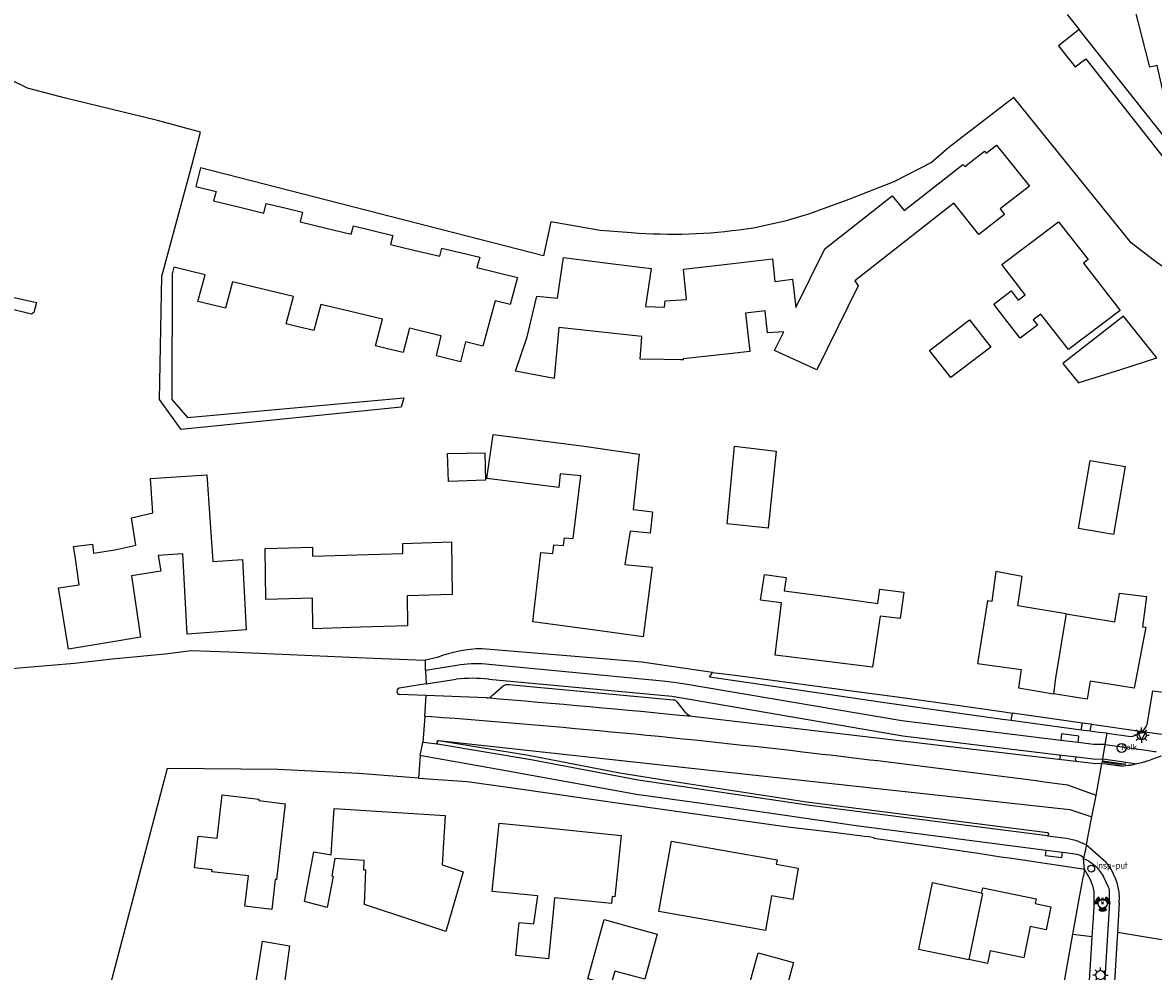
# Model space of a CAD drawing. Extents: x 165936 to 168490, y 440742 to 446306.
# Tile 9 of 78: x 167908 to 168057, y 440992 to 441117. Entities that reach past the tile are written whole.
import ezdxf

# ---------------------------------------------------------------- set-up
doc = ezdxf.new("R2010")
doc.units = 0
doc.header["$LTSCALE"] = 4
doc.layers.get('0').update_dxf_attribs({"linetype": 'CONTINUOUS'})
for name, color, linetype in [('G_OTD', 32, 'CONTINUOUS'), ('G_OWG', 6, 'CONTINUOUS'), ('G_PND', 1, 'CONTINUOUS'), ('G_WGD', 7, 'CONTINUOUS'), ('G_WGI', 1, 'CONTINUOUS')]:
    doc.layers.add(name, color=color, linetype=linetype)
for name, color, linetype, true_color in [('PBRD', 7, 'CONTINUOUS', 0xbd2877), ('PPAL', 7, 'CONTINUOUS', 0xbd2877), ('PPUT', 7, 'CONTINUOUS', 0xbd2877)]:
    doc.layers.add(name, color=color, linetype=linetype, true_color=true_color)
doc.styles.add('ISO', font='ISO')
doc.styles.get("Standard").update_dxf_attribs({"font": 'ISO'})

# ---------------------------------------------------------------- blocks, each defined once
blk = doc.blocks.new('verkeersbord')
at = {"color": 0}
for p, q in [((0.5, 0.32), (-0.5, 0.32)), ((-0.5, 0.32), (0, -0.6)), ((0, -0.6), (0.5, 0.32))]:
    blk.add_line(p, q, dxfattribs=at)
blk = doc.blocks.new('lichtmast')
at = {"color": 0}
for p, q in [((-0.6, 0), (-1, 0)), ((-0.71, 0.71), (-0.42, 0.42)), ((0, 0.6), (0, 1)), ((0.42, 0.42), (0.71, 0.71)), ((0.6, 0), (1, 0)), ((-0.42, -0.42), (-0.71, -0.71)), ((0, -0.6), (0, -1)), ((0.42, -0.42), (0.71, -0.71))]:
    blk.add_line(p, q, dxfattribs=at)
blk.add_circle((0, 0), 0.6, dxfattribs=at)
blk = doc.blocks.new('drukknoppaal')
at = {"linetype": 'ByBlock', "lineweight": -2}
h = blk.add_hatch(color=0, dxfattribs=at)
h.dxf.hatch_style = 1
h.paths.add_polyline_path([(0.15, 0.8), (-0.15, 0.8), (-0.15, -0.1), (0, -0.1, -0.414214), (-0.1, 0, -1), (0.1, 0, -0.414214), (0, -0.1), (0.15, -0.1)])
h.paths.add_polyline_path([(-0.1, 0.3, -1), (0.1, 0.3, -1)], flags=16)
at = {"linetype": 'ByBlock', "lineweight": -2, "true_color": 0x681648}
h = blk.add_hatch(color=219, dxfattribs=at)
h.dxf.hatch_style = 1
h.paths.add_polyline_path([(0.1, 0, 1), (-0.1, 0, 1)])
at = {"color": 0, "linetype": 'ByBlock', "lineweight": -2}
blk.add_attdef('DRUKKNOPPAAL', (0.5, 0.35), '', height=0.5, dxfattribs=at)
blk = doc.blocks.new('verkeerslicht')
at = {"color": 0, "linetype": 'Continuous'}
for p, q in [((-1, 0), (-0.6, 0)), ((-0.3, 0.52), (-0.5, 0.86)), ((0.3, 0.52), (0.5, 0.86)), ((0.6, 0), (1, 0)), ((-0.3, -0.52), (-0.5, -0.86)), ((0.3, -0.52), (0.5, -0.86))]:
    blk.add_line(p, q, dxfattribs=at)
at = {"color": 0}
blk.add_circle((0, 0), 0.6, dxfattribs=at)
at = {"color": 0, "linetype": 'Continuous'}
for radius, start, end in [(0.996, 119.9985, 179.9935), (0.897, 119.9989, 179.9928), (0.797, 119.9994, 179.9919), (0.697, 120, 179.9907), (0.697, 0.0093, 60), (0.797, 0.0081, 60.0006), (0.897, 0.0072, 60.0011), (0.996, 0.0065, 60.0015), (0.996, 240.0015, 299.9985), (0.897, 240.0011, 299.9989), (0.797, 240.0006, 299.9994), (0.697, 240, 300)]:
    blk.add_arc((0, 0), radius, start, end, dxfattribs=at)
blk = doc.blocks.new('kolk')
at = {"color": 0}
blk.add_circle((0, 0), 0.6, dxfattribs=at)
at = {"color": 0, "linetype": 'Continuous', "style": 'ISO'}
blk.add_attdef('KOLK', (-0.04, -0.26), '', height=0.8, dxfattribs=at)
blk = doc.blocks.new('klok')
at = {"color": 0}
blk.add_circle((0, 0), 0.45, dxfattribs=at)
at = {"style": 'ISO'}
blk.add_attdef('KLOK', (0.7, 0), '', height=0.9, dxfattribs=at)

msp = doc.modelspace()

# ---------------------------------------------------------------- linework, layer by layer
at = {"layer": 'G_OTD', "linetype": 'Continuous', "transparency": 33554687}
for points in [[(168059.036, 441118.999), (168060.344, 441113.835), (168063.73, 441114.636), (168063.499, 441115.611), (168069.509, 441117.034), (168070.103, 441114.527), (168070.417, 441114.601), (168072.211, 441106.661), (168066.282, 441105.257), (168066.563, 441104.013), (168062.478, 441103.045), (168062.209, 441104.237), (168059.629, 441103.626), (168057.825, 441111.619), (168056.852, 441111.389), (168054.305, 441121.433)], [(168045.962, 441118.361), (168047.534, 441116.386)], [(167989.314, 441089.417), (167987.773, 441089.532), (167984.229, 441089.811), (167977.691, 441090.947), (167976.717, 441086.463), (167931.386, 441098.093), (167930.756, 441095.596), (167933.45, 441094.942), (167933.115, 441093.701), (167936.385, 441092.908), (167939.738, 441092.095), (167940.084, 441093.378), (167942.539, 441092.782), (167944.885, 441092.213), (167944.548, 441090.968), (167948.011, 441090.127), (167951.308, 441089.326), (167951.599, 441090.403), (167954.109, 441089.793), (167956.798, 441089.14), (167956.482, 441087.971), (167959.601, 441087.214), (167963.003, 441086.388), (167963.299, 441087.484), (167965.705, 441086.899), (167968.297, 441086.269), (167967.924, 441084.893), (167973.272, 441083.591), (167972.307, 441080.03), (167970.338, 441080.51), (167968.717, 441074.524), (167966.426, 441075.079), (167965.75, 441072.422), (167962.562, 441073.233), (167963.212, 441075.858), (167962.756, 441075.968), (167959.019, 441076.874), (167958.155, 441073.67), (167956.083, 441074.172), (167954.503, 441074.555), (167955.448, 441078.061), (167951.22, 441079.086), (167947.287, 441080.039), (167946.35, 441076.564), (167944.474, 441077.018), (167942.699, 441077.448), (167943.675, 441081.065), (167939.642, 441082.042), (167935.632, 441083.014), (167934.697, 441079.544), (167932.897, 441079.981), (167931.044, 441080.43), (167931.99, 441083.94), (167927.88, 441084.936), (167927.647, 441084.07), (167927.605, 441067.473), (167929.661, 441065.095), (167958.274, 441067.683), (167957.931, 441066.447), (167928.837, 441063.511), (167925.973, 441067.48), (167926.27, 441083.766), (167930.22, 441098.408), (167931.399, 441102.779), (167925.684, 441104.321), (167913.549, 441107.308), (167908.525, 441108.636), (167906.269, 441109.733)], [(168068.318, 441078.222), (168068.182, 441078.637), (168067.374, 441079.525), (168063.439, 441083.211), (168062.344, 441081.738), (168060.086, 441083.962), (168057.296, 441085.912), (168054.423, 441088.152), (168038.899, 441107.376), (168030.284, 441100.778), (168028.001, 441098.788), (168023.043, 441096.227), (168016.732, 441093.775), (168011.742, 441091.939), (168008.642, 441091.048), (168004.472, 441090.121)], [(167992.828, 441080.494), (167995.623, 441080.67), (167995.224, 441084.7), (168001.023, 441085.368), (168007, 441086.056), (168007.296, 441083.078), (168009.621, 441083.359), (168010.071, 441079.64), (168013.894, 441087.399), (168022.804, 441094.405), (168024.396, 441092.429), (168032.172, 441098.543), (168032.402, 441098.256), (168035.008, 441100.297), (168035.227, 441100.024), (168036.599, 441101.097), (168040.946, 441095.676), (168037.079, 441092.65), (168037.672, 441091.91), (168034.289, 441089.263), (168030.966, 441093.406), (168017.857, 441083.148), (168018.324, 441082.498), (168012.841, 441071.369), (168007.263, 441073.942), (168008.486, 441076.425), (168006.346, 441076.258), (168006.008, 441079.197), (168003.428, 441078.895), (168003.983, 441073.813), (168001.266, 441073.517), (167995.169, 441072.852), (167995.167, 441072.712), (167994.837, 441072.716), (167992.649, 441072.749), (167989.511, 441072.796), (167989.711, 441075.805), (167984.05, 441076.421), (167978.733, 441076.999), (167978.116, 441070.222), (167973.001, 441071.224), (167974.555, 441075.734), (167975.844, 441081.116), (167978.563, 441080.863), (167979.372, 441086.242), (167985.248, 441085.501), (167990.957, 441084.781), (167990.198, 441079.736), (167992.737, 441079.67), (167992.828, 441080.494)], [(168046.104, 441074.074), (168042.486, 441078.743), (168041.471, 441077.975), (168042.02, 441077.268), (168039.755, 441075.55), (168038.033, 441077.767), (168036.236, 441080.08), (168038.536, 441081.825), (168039.484, 441080.606), (168040.412, 441081.31), (168037.322, 441085.289), (168044.806, 441090.968), (168048.702, 441085.947), (168048.099, 441085.49), (168052.937, 441079.248), (168046.104, 441074.074)], [(167898.394, 441082.813), (167909.713, 441080.297), (167909.374, 441078.977), (167909.025, 441078.751), (167886.704, 441084.19)], [(168057.807, 441072.953), (168053.389, 441078.476), (168045.379, 441072.226), (168047.43, 441069.687), (168047.554, 441069.726), (168053.03, 441071.449), (168057.807, 441072.953)], [(168035.841, 441074.392), (168030.55, 441070.351), (168027.739, 441073.944), (168033.031, 441077.985), (168035.841, 441074.392)], [(167978.73, 441055.834), (167969.245, 441057.045), (167970.087, 441062.829), (167982.107, 441061.31), (167989.385, 441060.23), (167988.574, 441052.947), (167989.391, 441052.844), (167991.148, 441052.622), (167990.814, 441049.803), (167989.006, 441049.994), (167988.192, 441050.08), (167987.741, 441047.322), (167987.47, 441045.645), (167991.107, 441045.301), (167989.886, 441036.101), (167983.841, 441036.924), (167975.293, 441038.088), (167976.372, 441047.25), (167977.941, 441047.102), (167978.075, 441048.238), (167979.36, 441048.154), (167979.484, 441049.2), (167980.66, 441049.088), (167981.64, 441057.369), (167978.942, 441057.657), (167978.73, 441055.834)], [(167964.162, 441056.625), (167964.035, 441060.317), (167968.973, 441060.434), (167969.072, 441056.803), (167964.162, 441056.625)], [(168001.964, 441061.312), (168007.458, 441060.646), (168006.441, 441050.478), (168001.009, 441051.021), (168001.964, 441061.312)], [(168047.464, 441050.404), (168048.989, 441059.411), (168053.611, 441058.628), (168052.086, 441049.622), (168047.464, 441050.404)], [(167937.428, 441037.014), (167929.6, 441036.463), (167929.041, 441047.053), (167925.807, 441046.827), (167926.134, 441044.764), (167922.276, 441044.151), (167923.45, 441036.062), (167919.283, 441035.365), (167913.915, 441034.468), (167912.627, 441042.554), (167915.345, 441042.976), (167914.795, 441046.761), (167914.612, 441048.021), (167917.105, 441048.34), (167917.25, 441047.153), (167917.814, 441047.243), (167920.056, 441047.601), (167922.846, 441048.212), (167922.276, 441051.825), (167925.073, 441052.468), (167924.755, 441057.004), (167932.21, 441057.527), (167933.016, 441046.033), (167936.937, 441046.308), (167937.428, 441037.014)], [(167958.108, 441048.435), (167964.563, 441048.633), (167964.643, 441041.713), (167958.684, 441041.53), (167958.73, 441037.549), (167952.527, 441037.358), (167946.239, 441037.164), (167946.192, 441041.212), (167940.023, 441041.023), (167939.944, 441047.752), (167946.178, 441047.944), (167946.192, 441046.74), (167952.065, 441046.919), (167958.123, 441047.103), (167958.108, 441048.435)], [(168008.193, 441040.601), (168005.413, 441040.935), (168005.949, 441044.338), (168008.802, 441043.958), (168008.52, 441042.169), (168014.907, 441041.318), (168020.897, 441040.519), (168021.202, 441042.393), (168024.373, 441041.993), (168023.85, 441038.515), (168021.225, 441038.846), (168020.207, 441032.069), (168013.804, 441032.877), (168007.335, 441033.693), (168008.193, 441040.601)], [(168045.804, 441039.139), (168039.42, 441040.181), (168039.992, 441044.083), (168036.512, 441044.719), (168035.978, 441040.766), (168035.416, 441040.853), (168034.108, 441032.553), (168039.85, 441031.797), (168039.517, 441029.352), (168044.126, 441028.583)], [(167961.107, 441032.995), (167961.005, 441032.97), (167953.161, 441033.292), (167935.158, 441034.081), (167930.171, 441034.249), (167926.714, 441033.789), (167919.704, 441033.144), (167914.739, 441032.591), (167905.339, 441031.78)], [(167999.074, 441031.365), (168002.06, 441031.025), (168019.097, 441028.759), (168021.156, 441028.485), (168024.804, 441027.999), (168031.098, 441027.099), (168037.6, 441026.177), (168038.719, 441026.018)], [(167960.196, 441017.438), (167952.269, 441018.023), (167941.598, 441018.563), (167926.972, 441018.697), (167916.373, 440978.354)], [(167941.248, 441004.042), (167940.795, 441000.078), (167937.26, 441000.483), (167937.72, 441004.502), (167932.884, 441005.057), (167932.912, 441005.299), (167930.601, 441005.567), (167931.088, 441009.772), (167933.593, 441009.483), (167934.254, 441015.204), (167939.107, 441014.642), (167939.085, 441014.45), (167942.595, 441014.041), (167941.432, 441004.021), (167941.248, 441004.042)], [(167946.372, 441007.694), (167948.649, 441007.305), (167949.037, 441013.415), (167963.742, 441012.488), (167963.333, 441005.972), (167966.09, 441005.052), (167963.81, 440997.139), (167959.834, 440998.456), (167953.051, 441000.703), (167953.237, 441005.237), (167952.98, 441005.248), (167953.032, 441006.516), (167949.13, 441006.785), (167948.756, 441004.494), (167948.931, 441004.419), (167948.106, 441000.329), (167945.128, 441001.131), (167946.372, 441007.694)], [(167970.853, 441011.478), (167977.196, 441010.835), (167986.978, 441009.843), (167986.156, 441001.738), (167985.815, 441001.773), (167985.723, 441000.858), (167978.193, 441001.622), (167977.814, 440997.912), (167977.367, 440993.527), (167974.839, 440993.785), (167973.05, 440993.968), (167973.497, 440998.353), (167975.46, 440998.152), (167975.986, 441001.846), (167969.941, 441002.459), (167970.853, 441011.478)], [(167993.63, 441009.092), (168000.613, 441007.857), (168007.597, 441006.622), (168007.494, 441006.039), (168010.397, 441005.525), (168009.665, 441001.39), (168006.88, 441001.883), (168006.068, 440997.291), (167998.967, 440998.547), (167991.986, 440999.782), (167993.63, 441009.092)], [(168034.642, 441002.206), (168028.11, 441003.562), (168026.3, 440994.831), (168032.946, 440993.449)], [(167990.109, 440990.829), (167986.15, 440991.919), (167985.635, 440990.048), (167982.595, 440990.885), (167984.754, 440998.724), (167987.723, 440997.906), (167991.752, 440996.797), (167990.109, 440990.829)], [(168045.094, 440986.048), (168045.184, 440986.559), (168044.882, 440986.633), (168046.712, 440996.82)], [(167939.597, 440995.891), (167943.144, 440995.245), (167942.236, 440988.372), (167938.465, 440988.87), (167939.597, 440995.891)], [(168007.118, 440983.469), (168002.451, 440984.75), (168005.086, 440994.349), (168009.753, 440993.068), (168007.118, 440983.469)]]:
    msp.add_lwpolyline(points, dxfattribs=at)
msp.add_lwpolyline([(168004.472, 441090.121, -0.0546232), (167989.314, 441089.417)], format="xyb", dxfattribs=at)
at = {"layer": 'G_OWG', "linetype": 'Continuous', "transparency": 33554687}
for points in [[(168038.524, 441025.031), (168038.719, 441026.018)], [(168047.993, 441024.703), (168038.719, 441026.018)], [(168049.155, 441024.539), (168055.884, 441023.59)], [(168050.534, 441019.362), (168050.569, 441019.556)], [(168050.597, 441019.718), (168050.569, 441019.556)], [(168050.64, 441019.955), (168050.597, 441019.718)]]:
    msp.add_lwpolyline(points, dxfattribs=at)
at = {"layer": 'G_PND', "linetype": 'Continuous', "transparency": 33554687}
for points in [[(168045.804, 441039.139), (168052.245, 441038.088), (168052.868, 441041.888), (168056.433, 441041.416), (168055.889, 441037.433), (168056.335, 441037.361), (168054.819, 441029.301), (168048.976, 441030.251), (168048.575, 441027.841), (168044.126, 441028.583)], [(168045.804, 441039.139), (168045.61, 441037.864), (168044.424, 441030.653), (168044.126, 441028.583)], [(168034.642, 441002.206), (168034.794, 441002.938), (168041.83, 441001.481), (168041.697, 441000.838), (168043.797, 441000.403), (168043.169, 440997.374), (168041.062, 440997.812), (168040.204, 440993.682), (168035.767, 440994.605), (168035.42, 440992.934), (168032.946, 440993.449)], [(168034.642, 441002.206), (168034.759, 441002.182), (168032.946, 440993.449)]]:
    msp.add_lwpolyline(points, dxfattribs=at)
at = {"layer": 'G_WGD', "linetype": 'Continuous', "transparency": 33554687}
for points in [[(168047.534, 441116.386), (168044.804, 441114.214), (168045.911, 441112.818), (168047.017, 441111.424), (168048.392, 441112.488), (168054.371, 441104.901), (168060.054, 441097.688), (168061.183, 441096.255), (168059.854, 441095.245), (168060.762, 441094.094), (168060.67, 441093.444)], [(168073.473, 441104.052), (168073.359, 441102.548), (168073.104, 441101.428), (168072.413, 441099.895), (168070.768, 441097.891), (168069.706, 441097.142), (168068.49, 441096.642), (168067.335, 441096.379), (168066.175, 441096.186), (168065.038, 441096.219), (168063.322, 441096.804), (168062.687, 441097.306), (168047.534, 441116.386)], [(168056.51, 441024.495), (168057.274, 441028.974), (168061.114, 441028.496), (168068.318, 441078.222)], [(167999.074, 441031.365), (167989.732, 441032.734), (167984.621, 441033.192), (167968.606, 441034.523)], [(167962.662, 441033.372), (167961.107, 441032.995)], [(167961.147, 441031.662), (167961.107, 441032.995)], [(167965.287, 441032.329), (167961.147, 441031.662)], [(168045.097, 441022.416), (168024.11, 441025.014), (167995.442, 441029.851), (167993.966, 441030.04), (167992.496, 441030.251), (167969.051, 441032.497)], [(167961.147, 441031.662), (167961.201, 441029.878)], [(168038.524, 441025.031), (168037.404, 441025.183), (168031.463, 441025.989), (168024.312, 441027.029), (168020.921, 441027.523), (168018.868, 441027.822), (168002.332, 441030.226), (167998.668, 441030.759), (167999.074, 441031.365)], [(167961.201, 441029.878), (167957.656, 441029.317)], [(167961.201, 441029.878), (167965.162, 441030.505)], [(167969.506, 441030.505), (167993.715, 441028.27), (168024.21, 441022.996), (168044.86, 441020.505)], [(167969.953, 441028.349), (167971.398, 441029.633)], [(167972.124, 441029.794), (167993.877, 441027.787)], [(167961.219, 441028.333), (167957.672, 441028.474)], [(167961.028, 441025.573), (167961.219, 441028.333)], [(167969.211, 441028.016), (167961.219, 441028.333)], [(167994.327, 441027.488), (167995.492, 441026.039)], [(167961.028, 441025.573), (167960.79, 441022.142)], [(167961.897, 441025.522), (167961.028, 441025.573)], [(168044.815, 441019.883), (167996.39, 441025.556)], [(168047.808, 441023.767), (168038.524, 441025.031)], [(168047.808, 441023.767), (168047.993, 441024.703)], [(168049.155, 441024.539), (168049.135, 441024.542), (168047.993, 441024.703)], [(168047.394, 441022.132), (168047.5, 441022.979), (168045.204, 441023.268), (168045.097, 441022.416)], [(168048.971, 441023.607), (168047.808, 441023.767)], [(168048.971, 441023.607), (168049.155, 441024.539)], [(168051.242, 441023.349), (168050.147, 441023.445), (168048.971, 441023.607)], [(168050.979, 441021.869), (168051.242, 441023.349)], [(168051.242, 441023.349), (168054.341, 441022.934), (168054.622, 441022.974), (168054.741, 441023.004), (168054.897, 441023.044), (168055.164, 441023.141), (168055.419, 441023.265), (168055.66, 441023.416), (168055.884, 441023.59)], [(168055.884, 441023.59), (168058.101, 441023.284), (168062.039, 441023.253)], [(167960.605, 441020.388), (167960.418, 441020.414), (167960.79, 441022.142)], [(167962.713, 441021.898), (167960.79, 441022.142)], [(168043.328, 441009.795), (168011.938, 441013.789), (167989.235, 441017.151), (167975.322, 441019.814), (167962.713, 441021.898)], [(167962.85, 441022.389), (167974.733, 441020.458), (167986.803, 441018.102), (167993.155, 441017.088), (168011.472, 441014.306), (168043.345, 441010.244)], [(167962.85, 441022.389), (168046.285, 441013.272), (168049.221, 441012.302)], [(168047.394, 441022.132), (168045.097, 441022.416)], [(168050.979, 441021.869), (168049.446, 441021.878), (168047.394, 441022.132)], [(168050.64, 441019.955), (168050.979, 441021.869)], [(168050.979, 441021.869), (168054.508, 441021.364), (168056.685, 441021.063)], [(167960.605, 441020.388), (167960.414, 441020.394), (167960.196, 441017.438)], [(168043.172, 441007.872), (168018.045, 441011.108), (168001.381, 441013.534), (167989.006, 441015.257), (167970.507, 441018.614), (167960.605, 441020.388)], [(168044.86, 441020.505), (168047.239, 441020.218)], [(168047.239, 441020.218), (168049.75, 441019.915), (168050.64, 441019.955)], [(168047.125, 441019.605), (168044.815, 441019.883)], [(168050.534, 441019.362), (168049.719, 441019.292), (168047.125, 441019.605)], [(168049.786, 441015.146), (168050.534, 441019.362)], [(168050.534, 441019.362), (168051.041, 441019.293), (168052.608, 441019.079)], [(168050.64, 441019.955), (168052.833, 441019.644), (168055.134, 441019.296)], [(168054.043, 441019.073), (168053.659, 441019.039), (168053.388, 441019.019)], [(167960.196, 441017.438), (167966.637, 441016.963), (167971.993, 441016.236), (167986.759, 441014.126), (168009.012, 441010.997), (168015.05, 441010.267), (168019.509, 441009.701), (168019.544, 441009.766), (168020.373, 441009.595), (168020.371, 441009.465), (168028.731, 441008.29), (168034.17, 441007.499), (168037.187, 441007.031), (168038.311, 441006.884), (168048.013, 441005.438), (168048.243, 441005.349)], [(168049.786, 441015.146), (168046.034, 441016.488)], [(168049.221, 441012.302), (168049.786, 441015.146)], [(168048.482, 441008.585), (168048.776, 441010.062), (168049.221, 441012.302)], [(168043.328, 441009.795), (168045.457, 441009.546)], [(168048.482, 441008.585), (168048.126, 441006.793)], [(168048.482, 441008.585), (168051.065, 441006.35)], [(168045.294, 441007.61), (168045.201, 441006.874), (168043.08, 441007.141), (168043.172, 441007.872)], [(168045.294, 441007.61), (168043.172, 441007.872)], [(168047.436, 441007.264), (168046.395, 441007.455), (168045.344, 441007.604), (168045.294, 441007.61)], [(168048.243, 441005.349), (168048.126, 441006.793)], [(168048.243, 441005.349), (168048.096, 441004.529)], [(168048.243, 441005.349), (168048.925, 441004.129), (168049.288, 441003.213), (168049.461, 441002.441), (168049.486, 441001.422)], [(168047.588, 441001.7), (168048.096, 441004.529)], [(168051.407, 441003.009), (168050.689, 441004.498)], [(168051.526, 441001.124), (168051.543, 441002.242)], [(168046.712, 440996.82), (168047.588, 441001.7)], [(168051.526, 441001.124), (168051.512, 441000.242), (168050.517, 440984.537), (168050.061, 440976.825), (168049.213, 440964.949), (168048.916, 440964.959)], [(168049.486, 441001.422), (168049.479, 441000.449), (168049.378, 440998.959), (168049.222, 440996.49)], [(168052.831, 441000.933), (168052.691, 440998.587), (168052.599, 440997.065)], [(168052.831, 441000.933), (168052.877, 441001.701)], [(168046.712, 440996.82), (168049.222, 440996.49)], [(168049.222, 440996.49), (168049.12, 440994.864), (168048.673, 440987.865)], [(168052.599, 440997.065), (168050.966, 440970.037)], [(168052.599, 440997.065), (168058.673, 440996.031)]]:
    msp.add_lwpolyline(points, dxfattribs=at)
for points in [[(167968.606, 441034.523, 0.0876236), (167962.662, 441033.372)], [(167969.051, 441032.497, 0.0584506), (167965.287, 441032.329)], [(167969.506, 441030.505, 0.051105), (167965.162, 441030.505)], [(167957.656, 441029.317, 0.7472703), (167957.672, 441028.474)], [(167971.398, 441029.633, -0.1801351), (167972.124, 441029.794)], [(167969.211, 441028.016, 0.2298593), (167969.953, 441028.349)], [(167996.39, 441025.556, 0.0034668), (167969.211, 441028.016)], [(167993.877, 441027.787, -0.3229134), (167994.327, 441027.488)], [(168012.52, 441020.689, 0.0102866), (167961.897, 441025.522)], [(167996.39, 441025.556, -0.1361006), (167995.492, 441026.039)], [(168055.884, 441023.59, 0.0977658), (168056.51, 441024.495)], [(167962.85, 441022.389, 0.7003299), (167962.713, 441021.898)], [(168046.034, 441016.488, 0.0040983), (168012.52, 441020.689)], [(168044.86, 441020.505, -0.5833452), (168044.815, 441019.883)], [(168047.239, 441020.218, 0.5319205), (168047.125, 441019.605)], [(168056.685, 441021.063, 0.0318082), (168057.691, 441020.937)], [(168058.354, 441020.33, -0.002933), (168057.343, 441019.957)], [(168053.095, 441019.02, -0.0225057), (168052.608, 441019.079)], [(168053.388, 441019.019, -0.0375543), (168053.095, 441019.02)], [(168054.492, 441019.14, -0.029298), (168054.043, 441019.073)], [(168055.134, 441019.296, -0.0190791), (168054.492, 441019.14)], [(168056.024, 441019.517, -0.0100506), (168055.134, 441019.296)], [(168056.477, 441019.654, -0.0200377), (168056.024, 441019.517)], [(168057.343, 441019.957, -0.0030864), (168056.477, 441019.654)], [(168043.345, 441010.244, -0.7109388), (168043.328, 441009.795)], [(168045.457, 441009.546, -0.0970425), (168048.482, 441008.585)], [(168048.126, 441006.793, 0.2373568), (168047.436, 441007.264)], [(168048.126, 441006.793, -0.1650858), (168050.689, 441004.498)], [(168052.877, 441001.701, 0.1578045), (168051.065, 441006.35)], [(168051.543, 441002.242, 0.1357186), (168051.407, 441003.009)]]:
    msp.add_lwpolyline(points, format="xyb", dxfattribs=at)
at = {"layer": 'G_WGI', "linetype": 'Continuous', "transparency": 33554687}
for points in [[(168050.569, 441019.556), (168052.64, 441019.27)], [(168050.597, 441019.718), (168053.714, 441019.277), (168053.64, 441019.271)], [(168053.372, 441019.251), (168053.242, 441019.247)]]:
    msp.add_lwpolyline(points, dxfattribs=at)
for points in [[(168053.242, 441019.247, -0.0414678), (168052.64, 441019.27)], [(168053.64, 441019.271, -0.0074214), (168053.372, 441019.251)]]:
    msp.add_lwpolyline(points, format="xyb", dxfattribs=at)

# ---------------------------------------------------------------- block references
at = {"layer": 'PBRD', "transparency": 33554687}
msp.add_blockref('verkeersbord', (168055.787, 441023.097), dxfattribs=at)
at = {"layer": 'PPAL', "transparency": 33554687}
for name, p in [('lichtmast', (168055.787, 441023.097)), ('verkeerslicht', (168050.625, 441000.83)), ('drukknoppaal', (168050.625, 441000.83)), ('lichtmast', (168050.345, 440991.382))]:
    msp.add_blockref(name, p, dxfattribs=at)
at = {"layer": 'PPUT', "transparency": 33554687}
for name, p, values in [('kolk', (168053.155, 441021.409), {'KOLK': 'Kolk'}), ('klok', (168049.125, 441005.459), {'KLOK': 'Insp-put'})]:
    msp.add_blockref(name, p, dxfattribs=at).add_auto_attribs(values)

doc.saveas('drawing.dxf')
